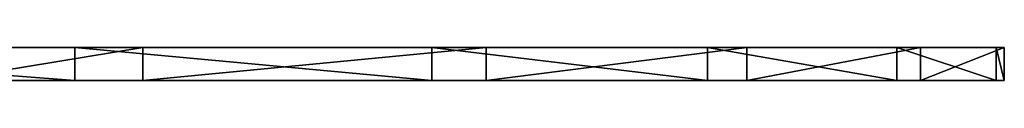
# Model space of a CAD drawing. Extents: x 0 to 250, y 0 to 28.
# Tile 13 of 13: x 225.874 to 249.801, y 0 to 0.8. Entities that reach past the tile are written whole.
import ezdxf

# ---------------------------------------------------------------- set-up
doc = ezdxf.new("R2010")
doc.units = 0
doc.header["$LTSCALE"] = 25.4
doc.layers.get('0').update_dxf_attribs({"color": 13, "linetype": 'CONTINUOUS'})

# ---------------------------------------------------------------- blocks, each defined once
blk = doc.blocks.new('RING-LED-M-7635-7638_STL')
at = {"color": 250}
for p, q in [((268.797, -9.286, 90.886), (279.298, -9.286, 103.869)), ((268.797, -9.286, 90.886), (279.298, -9.286, 103.869)), ((280.947, -9.286, 245.347), (276.07, -9.286, 252.129)), ((280.947, -9.286, 245.347), (276.07, -9.286, 252.129)), ((279.298, -10.086, 103.869), (279.298, -9.286, 103.869)), ((279.298, -9.286, 103.869), (287.975, -9.286, 118.136)), ((279.298, -10.086, 103.869), (279.298, -9.286, 103.869)), ((279.298, -9.286, 103.869), (287.975, -9.286, 118.136)), ((280.947, -10.086, 245.347), (280.947, -9.286, 245.347)), ((289.289, -9.286, 230.881), (280.947, -9.286, 245.347)), ((280.947, -10.086, 245.347), (280.947, -9.286, 245.347)), ((289.289, -9.286, 230.881), (280.947, -9.286, 245.347)), ((287.975, -10.086, 118.136), (287.975, -9.286, 118.136)), ((287.975, -9.286, 118.136), (294.672, -9.286, 133.433)), ((287.975, -10.086, 118.136), (287.975, -9.286, 118.136)), ((287.975, -9.286, 118.136), (294.672, -9.286, 133.433)), ((289.289, -10.086, 230.881), (289.289, -9.286, 230.881)), ((295.628, -9.286, 215.433), (289.289, -9.286, 230.881)), ((289.289, -10.086, 230.881), (289.289, -9.286, 230.881)), ((295.628, -9.286, 215.433), (289.289, -9.286, 230.881)), ((294.672, -10.086, 133.433), (294.672, -9.286, 133.433)), ((294.672, -9.286, 133.433), (299.271, -9.286, 149.485)), ((294.672, -10.086, 133.433), (294.672, -9.286, 133.433)), ((294.672, -9.286, 133.433), (299.271, -9.286, 149.485)), ((295.628, -10.086, 215.433), (295.628, -9.286, 215.433)), ((299.851, -9.286, 199.278), (295.628, -9.286, 215.433)), ((295.628, -10.086, 215.433), (295.628, -9.286, 215.433)), ((299.851, -9.286, 199.278), (295.628, -9.286, 215.433)), ((299.271, -10.086, 149.485), (299.271, -9.286, 149.485)), ((299.271, -9.286, 149.485), (301.689, -9.286, 166.007)), ((299.271, -10.086, 149.485), (299.271, -9.286, 149.485)), ((299.271, -9.286, 149.485), (301.689, -9.286, 166.007)), ((299.851, -10.086, 199.278), (299.851, -9.286, 199.278)), ((301.884, -9.286, 182.704), (299.851, -9.286, 199.278)), ((299.851, -10.086, 199.278), (299.851, -9.286, 199.278)), ((301.884, -9.286, 182.704), (299.851, -9.286, 199.278)), ((301.689, -10.086, 166.007), (301.689, -9.286, 166.007)), ((301.689, -9.286, 166.007), (301.884, -9.286, 182.704)), ((301.689, -10.086, 166.007), (301.689, -9.286, 166.007)), ((301.689, -9.286, 166.007), (301.884, -9.286, 182.704)), ((301.884, -10.086, 182.704), (301.884, -9.286, 182.704)), ((301.884, -10.086, 182.704), (301.884, -9.286, 182.704)), ((279.298, -10.086, 103.869), (268.797, -10.086, 90.886)), ((279.298, -10.086, 103.869), (268.797, -10.086, 90.886)), ((276.07, -10.086, 252.129), (280.947, -10.086, 245.347)), ((276.07, -10.086, 252.129), (280.947, -10.086, 245.347)), ((287.975, -10.086, 118.136), (279.298, -10.086, 103.869)), ((287.975, -10.086, 118.136), (279.298, -10.086, 103.869)), ((280.947, -10.086, 245.347), (289.289, -10.086, 230.881)), ((280.947, -10.086, 245.347), (289.289, -10.086, 230.881)), ((294.672, -10.086, 133.433), (287.975, -10.086, 118.136)), ((294.672, -10.086, 133.433), (287.975, -10.086, 118.136)), ((289.289, -10.086, 230.881), (295.628, -10.086, 215.433)), ((289.289, -10.086, 230.881), (295.628, -10.086, 215.433)), ((299.271, -10.086, 149.485), (294.672, -10.086, 133.433)), ((299.271, -10.086, 149.485), (294.672, -10.086, 133.433)), ((295.628, -10.086, 215.433), (299.851, -10.086, 199.278)), ((295.628, -10.086, 215.433), (299.851, -10.086, 199.278)), ((301.689, -10.086, 166.007), (299.271, -10.086, 149.485)), ((301.689, -10.086, 166.007), (299.271, -10.086, 149.485)), ((299.851, -10.086, 199.278), (301.884, -10.086, 182.704)), ((299.851, -10.086, 199.278), (301.884, -10.086, 182.704)), ((301.884, -10.086, 182.704), (301.689, -10.086, 166.007)), ((301.884, -10.086, 182.704), (301.689, -10.086, 166.007))]:
    blk.add_line(p, q, dxfattribs=at)
mesh = blk.add_polyface(dxfattribs=at)
corners = [(163.114, -9.286, 51.591), (196.428, -9.286, 52.316), (179.795, -9.286, 50.839), (146.682, -9.286, 54.56), (212.715, -9.286, 55.998), (130.792, -9.286, 59.693), (228.366, -9.286, 61.817), (115.728, -9.286, 66.898), (243.102, -9.286, 69.671), (101.759, -9.286, 76.046), (256.66, -9.286, 79.419), (89.134, -9.286, 86.975), (268.797, -9.286, 90.886), (78.078, -9.286, 99.489), (279.298, -9.286, 103.869), (68.789, -9.286, 113.365), (287.975, -9.286, 118.136), (61.432, -9.286, 128.355), (294.672, -9.286, 133.433), (56.139, -9.286, 144.192), (299.271, -9.286, 149.485), (53.004, -9.286, 160.593), (301.689, -9.286, 166.007), (52.083, -9.286, 177.266), (301.884, -9.286, 182.704), (53.392, -9.286, 193.913), (299.851, -9.286, 199.278), (56.909, -9.286, 210.236), (295.628, -9.286, 215.433), (62.57, -9.286, 225.946), (289.289, -9.286, 230.881), (70.274, -9.286, 240.76), (280.947, -9.286, 245.347), (79.884, -9.286, 254.416), (276.07, -9.286, 252.129), (270.752, -9.286, 258.571), (91.228, -9.286, 266.669), (258.885, -9.286, 270.319), (104.105, -9.286, 277.3), (245.558, -9.286, 280.38), (118.283, -9.286, 286.12), (231.009, -9.286, 288.575), (133.511, -9.286, 292.972), (215.498, -9.286, 294.757), (149.516, -9.286, 297.733), (199.301, -9.286, 298.817), (166.013, -9.286, 300.319), (182.707, -9.286, 300.682)]
mesh.append_faces([[corners[k] for k in face] for face in [(0, 1, 2), (45, 46, 47)]], dxfattribs={"vtx0": -1, "color": 250})
mesh.append_faces([[corners[k] for k in face] for face in [(1, 3, 4), (4, 5, 6), (6, 7, 8), (8, 9, 10), (10, 11, 12), (12, 13, 14), (14, 15, 16), (16, 17, 18), (18, 19, 20), (20, 21, 22), (22, 23, 24), (24, 25, 26), (26, 27, 28), (28, 29, 30), (30, 31, 32), (32, 33, 34), (34, 33, 35), (35, 36, 37), (37, 38, 39), (39, 40, 41), (41, 42, 43), (43, 44, 45)]], dxfattribs={"vtx0": -1, "vtx1": -1, "color": 250})
mesh.append_faces([[corners[k] for k in face] for face in [(1, 0, 3), (4, 3, 5), (6, 5, 7), (8, 7, 9), (10, 9, 11), (12, 11, 13), (14, 13, 15), (16, 15, 17), (18, 17, 19), (20, 19, 21), (22, 21, 23), (24, 23, 25), (26, 25, 27), (28, 27, 29), (30, 29, 31), (32, 31, 33), (35, 33, 36), (37, 36, 38), (39, 38, 40), (41, 40, 42), (43, 42, 44), (45, 44, 46)]], dxfattribs={"vtx0": -1, "vtx2": -1, "color": 250})
mesh = blk.add_polyface(dxfattribs=at)
corners = [(268.797, -9.286, 90.886), (279.298, -10.086, 103.869), (268.797, -10.086, 90.886), (279.298, -9.286, 103.869)]
mesh.append_faces([[corners[k] for k in face] for face in [(0, 1, 2), (1, 0, 3)]], dxfattribs={"vtx0": -1, "color": 250})
mesh = blk.add_polyface(dxfattribs=at)
corners = [(280.947, -9.286, 245.347), (276.07, -10.086, 252.129), (280.947, -10.086, 245.347), (276.07, -9.286, 252.129)]
mesh.append_faces([[corners[k] for k in face] for face in [(0, 1, 2), (1, 0, 3)]], dxfattribs={"vtx0": -1, "color": 250})
mesh = blk.add_polyface(dxfattribs=at)
corners = [(279.298, -9.286, 103.869), (287.975, -10.086, 118.136), (279.298, -10.086, 103.869), (287.975, -9.286, 118.136)]
mesh.append_faces([[corners[k] for k in face] for face in [(0, 1, 2), (1, 0, 3)]], dxfattribs={"vtx0": -1, "color": 250})
mesh = blk.add_polyface(dxfattribs=at)
corners = [(289.289, -9.286, 230.881), (280.947, -10.086, 245.347), (289.289, -10.086, 230.881), (280.947, -9.286, 245.347)]
mesh.append_faces([[corners[k] for k in face] for face in [(0, 1, 2), (1, 0, 3)]], dxfattribs={"vtx0": -1, "color": 250})
mesh = blk.add_polyface(dxfattribs=at)
corners = [(287.975, -9.286, 118.136), (294.672, -10.086, 133.433), (287.975, -10.086, 118.136), (294.672, -9.286, 133.433)]
mesh.append_faces([[corners[k] for k in face] for face in [(0, 1, 2), (1, 0, 3)]], dxfattribs={"vtx0": -1, "color": 250})
mesh = blk.add_polyface(dxfattribs=at)
corners = [(295.628, -9.286, 215.433), (289.289, -10.086, 230.881), (295.628, -10.086, 215.433), (289.289, -9.286, 230.881)]
mesh.append_faces([[corners[k] for k in face] for face in [(0, 1, 2), (1, 0, 3)]], dxfattribs={"vtx0": -1, "color": 250})
mesh = blk.add_polyface(dxfattribs=at)
corners = [(294.672, -9.286, 133.433), (299.271, -10.086, 149.485), (294.672, -10.086, 133.433), (299.271, -9.286, 149.485)]
mesh.append_faces([[corners[k] for k in face] for face in [(0, 1, 2), (1, 0, 3)]], dxfattribs={"vtx0": -1, "color": 250})
mesh = blk.add_polyface(dxfattribs=at)
corners = [(299.851, -9.286, 199.278), (295.628, -10.086, 215.433), (299.851, -10.086, 199.278), (295.628, -9.286, 215.433)]
mesh.append_faces([[corners[k] for k in face] for face in [(0, 1, 2), (1, 0, 3)]], dxfattribs={"vtx0": -1, "color": 250})
mesh = blk.add_polyface(dxfattribs=at)
corners = [(299.271, -9.286, 149.485), (301.689, -10.086, 166.007), (299.271, -10.086, 149.485), (301.689, -9.286, 166.007)]
mesh.append_faces([[corners[k] for k in face] for face in [(0, 1, 2), (1, 0, 3)]], dxfattribs={"vtx0": -1, "color": 250})
mesh = blk.add_polyface(dxfattribs=at)
corners = [(301.884, -9.286, 182.704), (299.851, -10.086, 199.278), (301.884, -10.086, 182.704), (299.851, -9.286, 199.278)]
mesh.append_faces([[corners[k] for k in face] for face in [(0, 1, 2), (1, 0, 3)]], dxfattribs={"vtx0": -1, "color": 250})
mesh = blk.add_polyface(dxfattribs=at)
corners = [(301.689, -9.286, 166.007), (301.884, -10.086, 182.704), (301.689, -10.086, 166.007), (301.884, -9.286, 182.704)]
mesh.append_faces([[corners[k] for k in face] for face in [(0, 1, 2), (1, 0, 3)]], dxfattribs={"vtx0": -1, "color": 250})
mesh = blk.add_polyface(dxfattribs=at)
corners = [(196.428, -10.086, 52.316), (163.114, -10.086, 51.591), (179.795, -10.086, 50.839), (146.682, -10.086, 54.56), (212.715, -10.086, 55.998), (130.792, -10.086, 59.693), (228.366, -10.086, 61.817), (115.728, -10.086, 66.898), (243.102, -10.086, 69.671), (101.759, -10.086, 76.046), (256.66, -10.086, 79.419), (89.134, -10.086, 86.975), (268.797, -10.086, 90.886), (78.078, -10.086, 99.489), (279.298, -10.086, 103.869), (68.789, -10.086, 113.365), (287.975, -10.086, 118.136), (61.432, -10.086, 128.355), (294.672, -10.086, 133.433), (56.139, -10.086, 144.192), (299.271, -10.086, 149.485), (53.004, -10.086, 160.593), (301.689, -10.086, 166.007), (52.083, -10.086, 177.266), (301.884, -10.086, 182.704), (53.392, -10.086, 193.913), (299.851, -10.086, 199.278), (56.909, -10.086, 210.236), (295.628, -10.086, 215.433), (62.57, -10.086, 225.946), (289.289, -10.086, 230.881), (70.274, -10.086, 240.76), (280.947, -10.086, 245.347), (79.884, -10.086, 254.416), (276.07, -10.086, 252.129), (270.752, -10.086, 258.571), (91.228, -10.086, 266.669), (258.885, -10.086, 270.319), (104.105, -10.086, 277.3), (245.558, -10.086, 280.38), (118.283, -10.086, 286.12), (231.009, -10.086, 288.575), (133.511, -10.086, 292.972), (215.498, -10.086, 294.757), (149.516, -10.086, 297.733), (199.301, -10.086, 298.817), (166.013, -10.086, 300.319), (182.707, -10.086, 300.682)]
mesh.append_faces([[corners[k] for k in face] for face in [(0, 1, 2), (46, 45, 47)]], dxfattribs={"vtx0": -1, "color": 250})
mesh.append_faces([[corners[k] for k in face] for face in [(1, 0, 3), (3, 4, 5), (5, 6, 7), (7, 8, 9), (9, 10, 11), (11, 12, 13), (13, 14, 15), (15, 16, 17), (17, 18, 19), (19, 20, 21), (21, 22, 23), (23, 24, 25), (25, 26, 27), (27, 28, 29), (29, 30, 31), (31, 32, 33), (33, 35, 36), (36, 37, 38), (38, 39, 40), (40, 41, 42), (42, 43, 44), (44, 45, 46)]], dxfattribs={"vtx0": -1, "vtx1": -1, "color": 250})
mesh.append_faces([[corners[k] for k in face] for face in [(3, 0, 4), (5, 4, 6), (7, 6, 8), (9, 8, 10), (11, 10, 12), (13, 12, 14), (15, 14, 16), (17, 16, 18), (19, 18, 20), (21, 20, 22), (23, 22, 24), (25, 24, 26), (27, 26, 28), (29, 28, 30), (31, 30, 32), (33, 32, 34), (33, 34, 35), (36, 35, 37), (38, 37, 39), (40, 39, 41), (42, 41, 43), (44, 43, 45)]], dxfattribs={"vtx0": -1, "vtx2": -1, "color": 250})

msp = doc.modelspace()

# ---------------------------------------------------------------- block references
at = {"color": 0}
msp.add_blockref('RING-LED-M-7635-7638_STL', (-52.083, 10.086, -50.839), dxfattribs=at)

doc.saveas('drawing.dxf')
